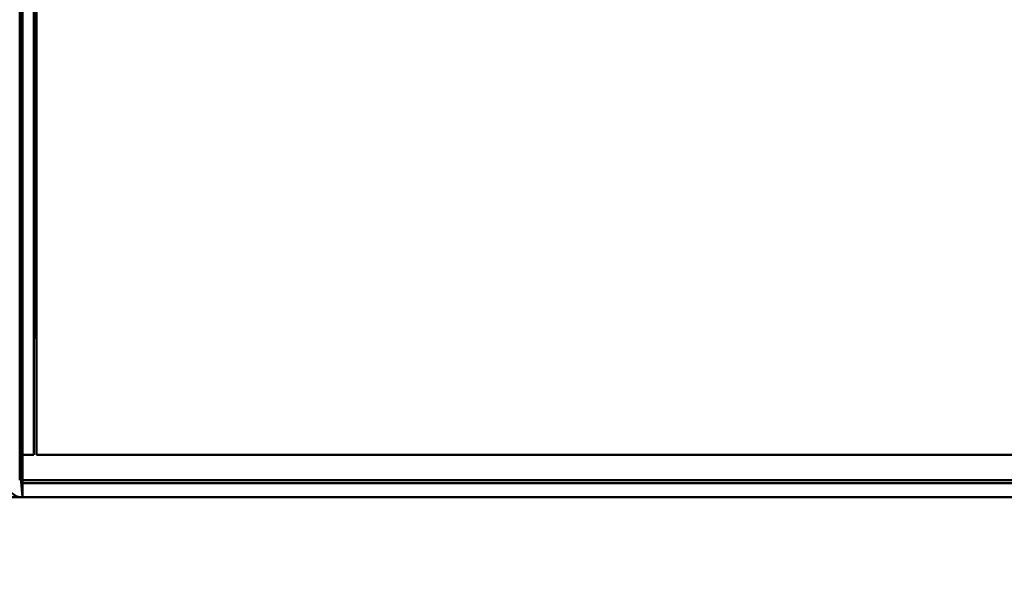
# Model space of a CAD drawing. Header units: millimetres. Extents: x -696 to 695, y -1041 to 611.
# Tile 4 of 90: x -535 to -500, y -290 to -270. Entities that reach past the tile are written whole.
import ezdxf

# ---------------------------------------------------------------- set-up
doc = ezdxf.new("R2010")
doc.units = ezdxf.units.MM
doc.layers.add('A-GENM', color=13, linetype='Continuous', lineweight=40)
doc.layers.add('G-IMPT', color=8, linetype='Continuous', lineweight=40)

# ---------------------------------------------------------------- blocks, each defined once
blk = doc.blocks.new('NEXA 400 CALQUES_dwg-748074-Niveau de réf_')
at = {"layer": 'G-IMPT'}
for p, q in [((-534.4, -287), (-534.4, -286.4)), ((-534.4, -287), (-534.4, -286.4)), ((-534.4, -286.4), (-534.4, -287)), ((-534.4, -286.4), (-534.4, -287)), ((-534.4, -287), (-225.6, -287))]:
    blk.add_line(p, q, dxfattribs=at)
at = {"layer": 'G-IMPT', "flags": 128}
for points in [[(-533.95, -252.55), (-533.963, -260.788), (-533.975, -269.025), (-533.988, -277.263), (-534, -285.5)], [(-534, -285.5), (-533.988, -277.263), (-533.975, -269.025), (-533.963, -260.788), (-533.95, -252.55)], [(-534, -252.6), (-534, -260.825), (-534, -269.05), (-534, -277.275), (-534, -285.5)], [(-534, -285.5), (-534, -277.275), (-534, -269.05), (-534, -260.825), (-534, -252.6)], [(-533.9, -285.5), (-533.9, -277.263), (-533.9, -269.025), (-533.9, -260.788), (-533.9, -252.55)], [(-533.9, -252.55), (-533.9, -260.788), (-533.9, -269.025), (-533.9, -277.263), (-533.9, -285.5)], [(-533.9, -252.6), (-533.9, -260.825), (-533.9, -269.05), (-533.9, -277.275), (-533.9, -285.5)], [(-533.9, -285.5), (-533.9, -277.275), (-533.9, -269.05), (-533.9, -260.825), (-533.9, -252.6)], [(-534.5, -285.5), (-534.5, -277.625), (-534.5, -269.75), (-534.5, -261.875), (-534.5, -254)], [(-534.5, -254), (-534.5, -261.875), (-534.5, -269.75), (-534.5, -277.625), (-534.5, -285.5)], [(-534.5, -285.5), (-534.5, -277.625), (-534.5, -269.75), (-534.5, -261.875), (-534.5, -254)], [(-534.5, -254), (-534.5, -262.1), (-534.5, -270.2), (-534.5, -278.3), (-534.5, -286.4)], [(-534.5, -286.4), (-534.5, -278.3), (-534.5, -270.2), (-534.5, -262.1), (-534.5, -254)], [(-534.5, -254), (-534.5, -261.875), (-534.5, -269.75), (-534.5, -277.625), (-534.5, -285.5)], [(-534.45, -286.45), (-534.463, -278.338), (-534.475, -270.225), (-534.488, -262.113), (-534.5, -254)], [(-534.5, -254), (-534.488, -262.113), (-534.475, -270.225), (-534.463, -278.338), (-534.45, -286.45)], [(-534.4, -286.4), (-534.4, -278.3), (-534.4, -270.2), (-534.4, -262.1), (-534.4, -254)], [(-534.4, -254), (-534.4, -262.1), (-534.4, -270.2), (-534.4, -278.3), (-534.4, -286.4)], [(-534.4, -286.4), (-534.4, -278.3), (-534.4, -270.2), (-534.4, -262.1), (-534.4, -254)], [(-534.4, -254), (-534.4, -262.1), (-534.4, -270.2), (-534.4, -278.3), (-534.4, -286.4)], [(-534.4, -286.4), (-534.4, -278.3), (-534.4, -270.2), (-534.4, -262.1), (-534.4, -254)], [(-534.4, -254), (-534.4, -262.113), (-534.4, -270.225), (-534.4, -278.338), (-534.4, -286.45)], [(-534.4, -286.45), (-534.4, -278.338), (-534.4, -270.225), (-534.4, -262.113), (-534.4, -254)], [(-534.4, -254), (-534.4, -262.1), (-534.4, -270.2), (-534.4, -278.3), (-534.4, -286.4)], [(-533.9, -254), (-533.9, -261.875), (-533.9, -269.75), (-533.9, -277.625), (-533.9, -285.5)], [(-533.9, -285.5), (-533.9, -277.625), (-533.9, -269.75), (-533.9, -261.875), (-533.9, -254)], [(-533.9, -254), (-533.9, -261.875), (-533.9, -269.75), (-533.9, -277.625), (-533.9, -285.5)], [(-533.9, -285.5), (-533.9, -277.625), (-533.9, -269.75), (-533.9, -261.875), (-533.9, -254)], [(-534, -285.5), (-534.125, -285.5), (-534.25, -285.5), (-534.375, -285.5), (-534.5, -285.5)], [(-534.5, -285.5), (-534.375, -285.5), (-534.25, -285.5), (-534.125, -285.5), (-534, -285.5)], [(-534, -285.5), (-534.125, -285.5), (-534.25, -285.5), (-534.375, -285.5), (-534.5, -285.5)], [(-534.5, -285.5), (-534.375, -285.5), (-534.25, -285.5), (-534.125, -285.5), (-534, -285.5)], [(-533.9, -285.5), (-456.95, -285.5), (-380, -285.5), (-303.05, -285.5), (-226.1, -285.5)], [(-226.1, -285.5), (-303.05, -285.5), (-380, -285.5), (-456.95, -285.5), (-533.9, -285.5)], [(-533.9, -285.5), (-456.95, -285.5), (-380, -285.5), (-303.05, -285.5), (-226.1, -285.5)], [(-226.1, -285.5), (-303.05, -285.5), (-380, -285.5), (-456.95, -285.5), (-533.9, -285.5)], [(-226.1, -285.5), (-303.05, -285.5), (-380, -285.5), (-456.95, -285.5), (-533.9, -285.5)], [(-533.9, -285.5), (-456.95, -285.5), (-380, -285.5), (-303.05, -285.5), (-226.1, -285.5)], [(-533.9, -285.5), (-456.95, -285.5), (-380, -285.5), (-303.05, -285.5), (-226.1, -285.5)], [(-226.1, -285.5), (-303.05, -285.5), (-380, -285.5), (-456.95, -285.5), (-533.9, -285.5)], [(-534.4, -287), (-534.413, -286.863), (-534.425, -286.725), (-534.438, -286.588), (-534.45, -286.45)], [(-534.45, -286.45), (-534.438, -286.588), (-534.425, -286.725), (-534.413, -286.863), (-534.4, -287)], [(-225.6, -286.4), (-302.8, -286.4), (-380, -286.4), (-457.2, -286.4), (-534.4, -286.4)], [(-534.4, -286.4), (-457.2, -286.4), (-380, -286.4), (-302.8, -286.4), (-225.6, -286.4)], [(-225.6, -286.4), (-302.8, -286.4), (-380, -286.4), (-457.2, -286.4), (-534.4, -286.4)], [(-534.4, -286.4), (-457.2, -286.4), (-380, -286.4), (-302.8, -286.4), (-225.6, -286.4)], [(-225.6, -286.4), (-302.8, -286.4), (-380, -286.4), (-457.2, -286.4), (-534.4, -286.4)], [(-534.4, -286.4), (-457.2, -286.4), (-380, -286.4), (-302.8, -286.4), (-225.6, -286.4)], [(-534.4, -286.45), (-534.4, -286.588), (-534.4, -286.725), (-534.4, -286.863), (-534.4, -287)], [(-534.4, -287), (-534.4, -286.863), (-534.4, -286.725), (-534.4, -286.588), (-534.4, -286.45)], [(-225.6, -286.5), (-302.8, -286.5), (-380, -286.5), (-457.2, -286.5), (-534.4, -286.5)], [(-534.4, -286.5), (-457.2, -286.5), (-380, -286.5), (-302.8, -286.5), (-225.6, -286.5)], [(-534.4, -287), (-457.2, -287), (-380, -287), (-302.8, -287), (-225.6, -287)], [(-225.6, -287), (-302.8, -287), (-380, -287), (-457.2, -287), (-534.4, -287)], [(-534.4, -287), (-457.2, -287), (-380, -287), (-302.8, -287), (-225.6, -287)], [(-225.6, -287), (-302.8, -287), (-380, -287), (-457.2, -287), (-534.4, -287)]]:
    blk.add_lwpolyline(points, dxfattribs=at)
at = {"layer": 'G-IMPT'}
blk.add_arc((-534.4, -286.4), 0.6, 180, 270, dxfattribs=at)
blk.add_arc((-534.4, -286.4), 0.6, 180, 270, dxfattribs=at)
blk.add_arc((-534.4, -286.4), 0.6, 180, 270, dxfattribs=at)
blk.add_arc((-534.4, -286.4), 0.6, 180, 270, dxfattribs=at)
blk = doc.blocks.new('Maintenance r21 - Maintenance r21-748144-Niveau de réf_')
at = {"layer": 'A-GENM'}
for p, q in [((-535, -287), (535, -287)), ((535, -287), (-535, -287))]:
    blk.add_line(p, q, dxfattribs=at)

msp = doc.modelspace()

# ---------------------------------------------------------------- linework, layer by layer
at = {"color": 94, "lineweight": 30}
msp.add_circle((0, 1), 609.6, dxfattribs=at)

# ---------------------------------------------------------------- block references
at = {"layer": 'A-GENM'}
msp.add_blockref('Maintenance r21 - Maintenance r21-748144-Niveau de réf_', (0, 0), dxfattribs=at)
at = {"layer": 'G-IMPT'}
msp.add_blockref('NEXA 400 CALQUES_dwg-748074-Niveau de réf_', (0, 0), dxfattribs=at)

doc.saveas('drawing.dxf')
